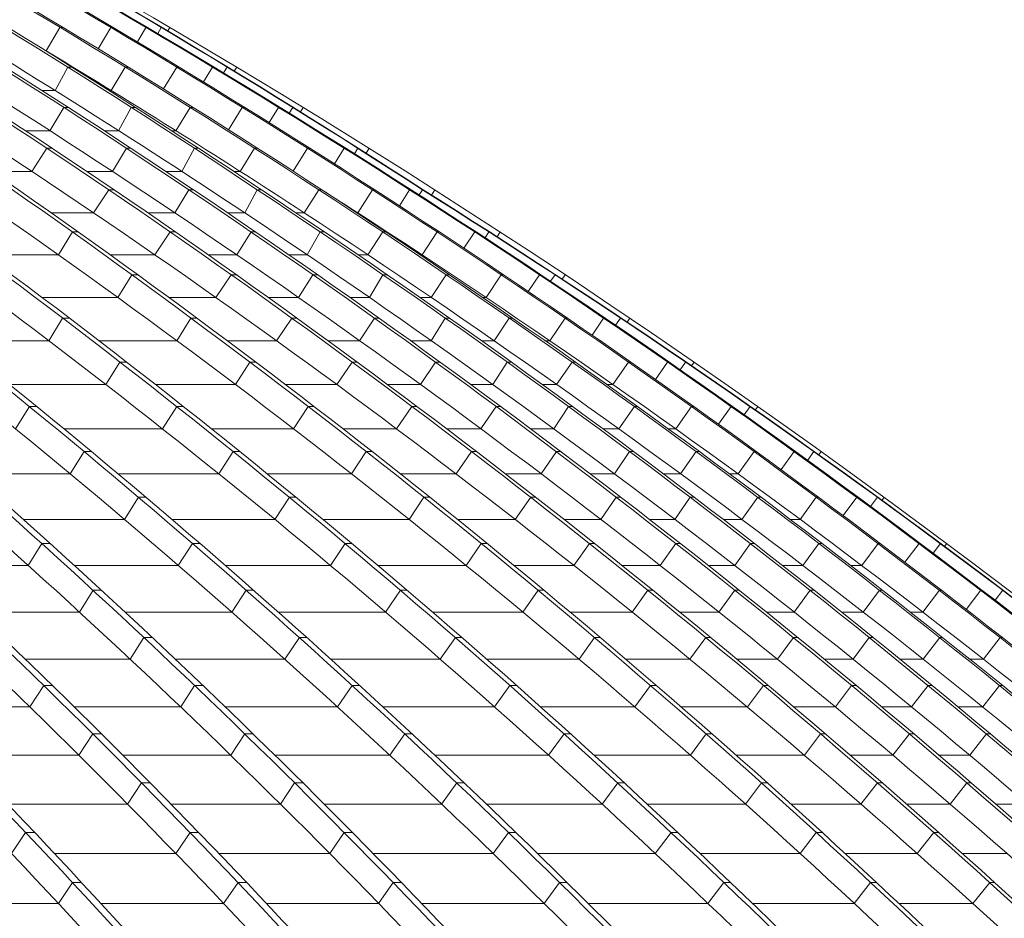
# Model space of a CAD drawing. Header units: millimetres. Extents: x 614675 to 1010864, y -150593 to -87691.
# Tile 99 of 194: x 836395 to 839316, y -105228 to -102563. Entities that reach past the tile are written whole.
import ezdxf

# ---------------------------------------------------------------- set-up
doc = ezdxf.new("R2010")
doc.units = ezdxf.units.MM
doc.header["$LTSCALE"] = 0.05
doc.layers.get('0').update_dxf_attribs({"lineweight": 0})
doc.layers.add('GLASS 2', color=8, linetype='Continuous', lineweight=0)

# ---------------------------------------------------------------- blocks, each defined once
blk = doc.blocks.new('A$C48F46CC2')
at = {"layer": 'GLASS 2', "elevation": -4196.2}
for points in [[(7663.6, -1055.3, -0.048308), (10761.1, -1837.6, -0.043228), (13502, -3098.4, -0.039953), (16068.7, -4847.9, -0.037282), (18401.6, -7053.3, -0.035508), (20457, -9662)], [(7886.4, -1055.3, -0.047374), (11053.3, -1837.6, -0.042567), (13856.6, -3098.4, -0.040333), (16478.1, -4847.9, -0.038015), (18868.7, -7053.3, -0.035685), (20971.5, -9662)], [(7912.3, -1055.3, -0.047374), (11079.2, -1837.6, -0.042567), (13882.4, -3098.4, -0.040333), (16504, -4847.9, -0.038015), (18894.6, -7053.3, -0.035685), (20997.4, -9662)], [(8107.3, -1055.3, -0.046454), (11345.4, -1837.6, -0.041974), (14210.6, -3098.4, -0.039159), (16894.4, -4847.9, -0.037023), (19332.5, -7053.3, -0.035844), (21481.2, -9662)], [(8135.6, -1055.3, -0.044718), (11514.9, -1837.6, -0.040724), (14506.2, -3098.4, -0.039269), (17303.7, -4847.9, -0.037737), (19854.6, -7053.3, -0.036105), (22098.5, -9662)], [(8229.5, -1055.3, -0.043466), (11717.3, -1837.6, -0.039825), (14804.7, -3098.4, -0.038714), (17691.9, -4847.9, -0.037547), (20324.8, -7053.3, -0.036258), (22640.7, -9662)], [(8249.4, -1055.3, -0.043466), (11737.3, -1837.6, -0.039825), (14824.6, -3098.4, -0.038714), (17711.9, -4847.9, -0.037547), (20344.8, -7053.3, -0.036258), (22660.7, -9662)], [(8333.2, -1055.3, -0.042403), (11918, -1837.6, -0.039047), (15091, -3098.4, -0.038215), (18058.5, -4847.9, -0.037353), (20764.5, -7053.3, -0.036362), (23144.6, -9662)], [(8355.6, -1055.3, -0.041334), (12042.6, -1837.6, -0.038282), (15305.2, -3098.4, -0.037017), (18360.3, -4847.9, -0.036368), (21137.2, -7053.3, -0.036444), (23583.8, -9662)], [(8481.8, -1055.3, -0.040969), (12204.7, -1837.6, -0.037974), (15500.1, -3098.4, -0.037501), (18581.9, -4847.9, -0.037043), (21392.3, -7053.3, -0.036462), (23864.2, -9662)], [(8495.4, -1055.3, -0.040969), (12218.3, -1837.6, -0.037974), (15513.7, -3098.4, -0.037501), (18595.5, -4847.9, -0.037043), (21405.9, -7053.3, -0.036462), (23877.8, -9662)], [(8588.9, -1055.3, -0.040592), (12349.8, -1837.6, -0.037721), (15677.7, -3098.4, -0.038047), (18784.4, -4847.9, -0.037763), (21626.6, -7053.3, -0.036483), (24122.2, -9662)], [(8600.9, -1055.3, -0.039972), (12425.3, -1837.6, -0.018833), (14141.7, -2405.1, -0.018369), (15810.7, -3098.4, -0.018694), (17423.7, -3913.4, -0.018271), (18976.6, -4847.9, -0.018633), (20460.5, -5897.4, -0.01815), (21863.6, -7053.3, -0.018462), (23179, -8309.4, -0.018027), (24403, -9662)], [(8637.1, -1055.3, -0.039575), (12503.4, -1837.6, -0.036909), (15925.7, -3098.4, -0.036762), (19126.3, -4847.9, -0.036687), (22044.9, -7053.3, -0.03651), (24612, -9662)], [(8644, -1055.3, -0.039575), (12510.3, -1837.6, -0.036909), (15932.6, -3098.4, -0.036762), (19133.2, -4847.9, -0.036687), (22051.7, -7053.3, -0.01823), (23381.6, -8309.4, -0.018268), (24618.9, -9662)], [(8669, -1055.3, -0.039305), (12564.2, -1837.6, -0.0367), (16012.2, -3098.4, -0.036614), (19236.7, -4847.9, -0.036612), (22177.1, -7053.3, -0.036513), (24763.4, -9662)], [(8674.4, -1055.3, -0.039118), (12590, -1837.6, -0.036586), (16054.8, -3098.4, -0.039025), (19276.8, -4847.9, -0.039239), (22248.5, -7053.3, -0.036518), (24846.7, -9662)], [(24865.7, -9662, 0.18771), (8691.6, -1055.3)], [(8124.6, -1137.9, -0.0412), (10734.2, -1837.6, -0.043228), (13475.1, -3098.4, -0.040078), (16041.1, -4847.9, -0.037418), (18374.7, -7053.3, -0.035508), (20430.1, -9662)], [(8648.8, -1137.9, -0.037923), (11492.7, -1837.6, -0.040724), (14484, -3098.4, -0.039269), (17281.5, -4847.9, -0.037737), (19832.4, -7053.3, -0.036105), (22076.3, -9662)], [(8649.5, -1137.9, -0.039031), (11370.1, -1837.6, -0.041973), (14235.4, -3098.4, -0.039281), (16918.5, -4847.9, -0.037158), (19357.3, -7053.3, -0.035844), (21505.9, -9662)], [(8924.9, -1137.9, -0.035573), (11935.6, -1837.6, -0.039047), (15108.7, -3098.4, -0.038215), (18076.1, -4847.9, -0.037353), (20782.1, -7053.3, -0.036362), (23162.3, -9662)], [(8925.2, -1137.9, -0.035058), (12027.8, -1837.6, -0.038282), (15290.3, -3098.4, -0.037134), (18344.6, -4847.9, -0.036499), (21122.4, -7053.3, -0.036444), (23568.9, -9662)], [(9200.5, -1137.9, -0.033744), (12416, -1837.6, -0.037215), (15801.3, -3098.4, -0.036977), (18967.2, -4847.9, -0.018395), (20451.1, -5897.4, -0.036624), (23169.6, -8309.4, -0.018179), (24393.6, -9662)], [(9201.1, -1137.9, -0.034203), (12362.1, -1837.6, -0.037721), (15690, -3098.4, -0.038047), (18796.7, -4847.9, -0.037763), (21638.9, -7053.3, -0.036483), (24134.5, -9662)], [(9239.8, -1129.8, -0.033617), (12588.7, -1837.6, -0.036586), (16053.5, -3098.4, -0.039142), (19274.6, -4847.9, -0.039364), (22247.1, -7053.3, -0.036518), (24845.4, -9662)], [(9239.8, -1129.8, -0.033628), (12568.6, -1837.6, -0.0367), (16016.5, -3098.4, -0.036614), (19241, -4847.9, -0.036612), (22181.4, -7053.3, -0.036513), (24767.8, -9662)], [(10152.3, -1632.8, -0.013612), (11034.9, -1915.5, -0.042568), (13829.2, -3172.3, -0.040333), (16442.4, -4916.2, -0.038016), (18825.4, -7114.5, -0.035579), (20921.8, -9714.9)], [(10861.8, -1763.1, -0.006913), (11327.2, -1915.5, -0.041972), (14183.1, -3172.3, -0.040001), (16853.6, -4916.2, -0.037946), (19288.5, -7114.5, -0.035806), (21430.4, -9714.9)], [(11429.1, -2189.5, -0.03225), (13448, -3172.3, -0.04069), (16002.7, -4916.2, -0.038083), (18332, -7114.5, -0.035317), (20381.5, -9714.9)], [(12456.4, -2173.3, -0.030221), (14774.5, -3172.3, -0.038714), (17652.5, -4916.2, -0.037547), (20277, -7114.5, -0.036142), (22586, -9714.9)], [(13235.5, -2377.8, -0.022808), (15060.1, -3172.3, -0.038215), (18018, -4916.2, -0.037353), (20715.3, -7114.5, -0.036235), (23088.4, -9714.9)], [(13116.8, -2537.3, -0.018608), (14454.9, -3172.3, -0.039269), (17243.4, -4916.2, -0.037737), (19786.1, -7114.5, -0.035982), (22023.3, -9714.9)], [(15146.7, -3023.5, -0.003817), (15468, -3172.3, -0.037501), (18540, -4916.2, -0.037044), (21341.3, -7114.5, -0.036366), (23805.8, -9714.9)], [(15252.5, -3169.6, -0.000068), (15258.1, -3172.3, -0.037709), (18298.9, -4916.2, -0.037139), (21071.5, -7114.5, -0.036265), (23511.1, -9714.9)], [(16507, -3596.6, -0.027257), (18747.4, -4916.2, -0.036964), (21575.5, -7114.5, -0.036447), (24063.2, -9714.9)], [(18138, -4423.7, -0.009501), (18924.1, -4916.2, -0.036794), (21801.8, -7114.5, -0.036383), (24333.6, -9714.9)], [(18986.1, -4854.2, -0.001159), (19082.6, -4916.2, -0.036687), (21991.8, -7114.5, -0.036391), (24551.4, -9714.9)]]:
    blk.add_lwpolyline(points, format="xyb", dxfattribs=at)
at = {"layer": 'GLASS 2'}
for points, elevation in [([(18199.2, -4366.2), (18158.5, -4436)], -4196.2), ([(18199.2, -4366.2), (18208.1, -4366.2)], -4196.2), ([(18349.8, -4366.2), (18312.6, -4429.3)], -4196.2), ([(18349.8, -4366.2), (18356.7, -4366.2)], -4196.2), ([(18454.4, -4366.2), (18428.8, -4409.2)], -4196.2), ([(18454.4, -4366.2), (18458.7, -4366.2)], -4196.2), ([(18489.2, -4384.2), (18499.9, -4366.2)], -4196.2), ([(18499.9, -4366.2), (18501.6, -4366.2)], -4196.2), ([(18519.1, -4376.6), (18525.4, -4366.2)], -4196.2), ([(18157.9, -4436), (18158.5, -4436)], -4196.2), ([(18184.7, -4553.3), (18222.2, -4483.9)], -4196.2), ([(18222.2, -4483.9), (18234.6, -4483.9)], -4196.2), ([(18392.8, -4483.9), (18351.5, -4553.3)], -4196.2), ([(18392.8, -4483.9), (18401.8, -4483.9)], -4196.2), ([(18545.6, -4483.9), (18506.6, -4548.6)], -4196.2), ([(18545.6, -4483.9), (18552.4, -4483.9)], -4196.2), ([(18651.6, -4483.9), (18624.8, -4528)], -4196.2), ([(18651.6, -4483.9), (18655.9, -4483.9)], -4196.2), ([(18684.9, -4501.4), (18695.5, -4483.9)], -4196.2), ([(18695.5, -4483.9), (18697.3, -4483.9)], -4196.2), ([(18716.5, -4495.6), (18723.6, -4483.9)], -4196.2), ([(18145.8, -4553.3), (18184.7, -4553.3)], -4196.2), ([(18344.6, -4553.3), (18351.5, -4553.3)], -4196.2), ([(18169.5, -4672.5), (18210.3, -4603.5)], -4196.2), ([(18210.3, -4603.5), (18223.9, -4603.5)], -4196.2), ([(18373.3, -4672.5), (18410.8, -4603.5)], -4196.2), ([(18410.8, -4603.5), (18423.1, -4603.5)], -4196.2), ([(18585.3, -4603.5), (18543.5, -4672.5)], -4196.2), ([(18585.3, -4603.5), (18594.4, -4603.5)], -4196.2), ([(18740.2, -4603.5), (18699.7, -4669.8)], -4196.2), ([(18740.2, -4603.5), (18747.1, -4603.5)], -4196.2), ([(18847.7, -4603.5), (18819.7, -4648.7)], -4196.2), ([(18847.7, -4603.5), (18852.1, -4603.5)], -4196.2), ([(18879.5, -4620.4), (18889.9, -4603.5)], -4196.2), ([(18889.9, -4603.5), (18891.8, -4603.5)], -4196.2), ([(18912.7, -4616.4), (18920.7, -4603.5)], -4196.2), ([(18096.8, -4672.5), (18169.5, -4672.5)], -4196.2), ([(18330.4, -4672.5), (18373.3, -4672.5)], -4196.2), ([(18530.2, -4672.5), (18543.5, -4672.5)], -4196.2), ([(18116.1, -4793.5), (18160.6, -4724.8)], -4196.2), ([(18160.6, -4724.8), (18176.1, -4724.8)], -4196.2), ([(18355.3, -4793.5), (18396.7, -4724.8)], -4196.2), ([(18396.7, -4724.8), (18410.3, -4724.8)], -4196.2), ([(18560.9, -4793.5), (18598.2, -4724.8)], -4196.2), ([(18598.2, -4724.8), (18610.5, -4724.8)], -4196.2), ([(18776.8, -4724.8), (18734.3, -4793.5)], -4196.2), ([(18776.8, -4724.8), (18786, -4724.8)], -4196.2), ([(18933.8, -4724.8), (18891.4, -4792.6)], -4196.2), ([(18933.8, -4724.8), (18940.7, -4724.8)], -4196.2), ([(19042.7, -4724.8), (19013.5, -4771.1)], -4196.2), ([(19042.7, -4724.8), (19047.1, -4724.8)], -4196.2), ([(19072.8, -4741), (19082.9, -4724.8)], -4196.2), ([(19082.9, -4724.8), (19084.9, -4724.8)], -4196.2), ([(19107.6, -4739.2), (19116.7, -4724.8)], -4196.2), ([(17997.7, -4793.5), (18116.1, -4793.5)], -4196.2), ([(18279.3, -4793.5), (18355.3, -4793.5)], -4196.2), ([(18514.1, -4793.5), (18560.9, -4793.5)], -4196.2), ([(18714.8, -4793.5), (18734.3, -4793.5)], -4196.2), ([(18344.6, -4847.9), (18298.9, -4916.2)], -4196.2), ([(18344.6, -4847.9), (18360.3, -4847.9)], -4196.2), ([(18581.9, -4847.9), (18540, -4916.2)], -4196.2), ([(18581.9, -4847.9), (18595.5, -4847.9)], -4196.2), ([(18784.4, -4847.9), (18747.4, -4916.2)], -4196.2), ([(18784.4, -4847.9), (18796.7, -4847.9)], -4196.2), ([(18967.2, -4847.9), (18924.1, -4916.2)], -4196.2), ([(18967.2, -4847.9), (18976.6, -4847.9)], -4196.2), ([(19126.3, -4847.9), (19082.6, -4916.2)], -4196.2), ([(19126.3, -4847.9), (19133.2, -4847.9)], -4196.2), ([(19236.7, -4847.9), (19206.2, -4895.3)], -4196.2), ([(19236.7, -4847.9), (19241, -4847.9)], -4196.2), ([(19274.6, -4847.9), (19264.9, -4863.3)], -4196.2), ([(19274.6, -4847.9), (19276.8, -4847.9)], -4196.2), ([(19311.6, -4847.9), (19301.7, -4863.6)], -4196.2), ([(18173.5, -4916.2), (18298.9, -4916.2)], -4196.2), ([(18459.9, -4916.2), (18540, -4916.2)], -4196.2), ([(18696.7, -4916.2), (18747.4, -4916.2)], -4196.2), ([(18899.4, -4916.2), (18924.1, -4916.2)], -4196.2), ([(19080.6, -4916.2), (19082.6, -4916.2)], -4196.2), ([(18194.9, -5040.9), (18236, -4973)], -4196.2), ([(18236, -4973), (18253.6, -4973)], 9926.1), ([(18480.8, -5040.9), (18526.4, -4973)], -4196.2), ([(18526.4, -4973), (18541.9, -4973)], 9926.1), ([(18766.4, -4973), (18723.8, -5040.9)], 9926.1), ([(18766.4, -4973), (18780, -4973)], 9926.1), ([(18933, -5040.9), (18971.6, -4973)], -4196.2), ([(18971.6, -4973), (18983.9, -4973)], 9926.1), ([(19113, -5040.9), (19156.7, -4973)], -4196.2), ([(19156.7, -4973), (19166.3, -4973)], 9926.1), ([(19317.9, -4973), (19273.6, -5040.9)], 9926.1), ([(19317.9, -4973), (19324.8, -4973)], 9926.1), ([(19429.7, -4973), (19397.9, -5021.4)], 9926.1), ([(19429.7, -4973), (19434.1, -4973)], 9926.1), ([(19460.7, -4990.5), (19472.1, -4973)], -4196.2), ([(19472.1, -4973), (19474.1, -4973)], 9926.1), ([(19496.3, -4987.3), (19505.6, -4973)], -4196.2), ([(17976.9, -5040.9), (18194.9, -5040.9)], -4196.2), ([(18348.5, -5040.9), (18480.8, -5040.9)], -4196.2), ([(18639.1, -5040.9), (18723.8, -5040.9)], -4196.2), ([(18878.5, -5040.9), (18933, -5040.9)], -4196.2), ([(19083.9, -5040.9), (19113, -5040.9)], -4196.2), ([(19267.6, -5040.9), (19273.6, -5040.9)], -4196.2), ([(18370.9, -5167.3), (18412.5, -5099.8)], -4196.2), ([(18412.5, -5099.8), (18430.2, -5099.8)], -4196.2), ([(18661.7, -5167.3), (18707.3, -5099.8)], -4196.2), ([(18707.3, -5099.8), (18722.6, -5099.8)], -4196.2), ([(18949.7, -5099.8), (18906.6, -5167.3)], -4196.2), ([(18949.7, -5099.8), (18963.3, -5099.8)], -4196.2), ([(19117.5, -5167.3), (19157.5, -5099.8)], -4196.2), ([(19157.5, -5099.8), (19169.9, -5099.8)], -4196.2), ([(19300.8, -5167.3), (19345.1, -5099.8)], -4196.2), ([(19345.1, -5099.8), (19354.8, -5099.8)], -4196.2), ([(19508.3, -5099.8), (19463.4, -5167.3)], -4196.2), ([(19508.3, -5099.8), (19515.2, -5099.8)], -4196.2), ([(19621.6, -5099.8), (19588.5, -5149.3)], -4196.2), ([(19621.6, -5099.8), (19626, -5099.8)], -4196.2), ([(19655.1, -5119.3), (19668, -5099.8)], -4196.2), ([(19668, -5099.8), (19669.9, -5099.8)], -4196.2), ([(19689.7, -5112.9), (19698.4, -5099.8)], -4196.2), ([(18146.3, -5167.3), (18370.9, -5167.3)], -4196.2), ([(18522.7, -5167.3), (18661.7, -5167.3)], -4196.2), ([(18817.3, -5167.3), (18906.6, -5167.3)], -4196.2), ([(19059.4, -5167.3), (19117.5, -5167.3)], -4196.2), ([(19267.3, -5167.3), (19300.8, -5167.3)], -4196.2), ([(19453.5, -5167.3), (19463.4, -5167.3)], -4196.2), ([(18166, -5295.5), (18207.1, -5228.4)], -4196.2), ([(18207.1, -5228.4), (18227, -5228.4)], -4196.2), ([(18545.8, -5295.5), (18588, -5228.4)], -4196.2), ([(18588, -5228.4), (18605.7, -5228.4)], -4196.2), ([(18841.6, -5295.5), (18887.1, -5228.4)], -4196.2), ([(18887.1, -5228.4), (18902.3, -5228.4)], -4196.2), ([(19132, -5228.4), (19088.3, -5295.5)], -4196.2), ([(19132, -5228.4), (19145.6, -5228.4)], -4196.2), ([(19301, -5295.5), (19342.3, -5228.4)], -4196.2), ([(19342.3, -5228.4), (19354.6, -5228.4)], -4196.2), ([(19487.4, -5295.5), (19532.4, -5228.4)], -4196.2), ([(19532.4, -5228.4), (19542.1, -5228.4)], -4196.2), ([(19697.7, -5228.4), (19652.2, -5295.5)], -4196.2), ([(19697.7, -5228.4), (19704.5, -5228.4)], -4196.2), ([(19812.3, -5228.4), (19777.8, -5278.9)], -4196.2), ([(19812.3, -5228.4), (19816.7, -5228.4)], -4196.2), ([(19847.9, -5249.7), (19862.4, -5228.4)], -4196.2), ([(19862.4, -5228.4), (19864.2, -5228.4)], -4196.2), ([(19882, -5240.4), (19890.1, -5228.4)], -4196.2), ([(17887.7, -5295.5), (18166, -5295.5)], -4196.2), ([(18314.8, -5295.5), (18545.8, -5295.5)], -4196.2), ([(18695.8, -5295.5), (18841.6, -5295.5)], -4196.2), ([(18994.7, -5295.5), (19088.3, -5295.5)], -4196.2), ([(19239.3, -5295.5), (19301, -5295.5)], -4196.2), ([(19449.5, -5295.5), (19487.4, -5295.5)], -4196.2), ([(19638.3, -5295.5), (19652.2, -5295.5)], -4196.2), ([(18335.2, -5425.4), (18376.8, -5358.8)], -4196.2), ([(18376.8, -5358.8), (18396.8, -5358.8)], -4196.2), ([(18719.7, -5425.4), (18762.4, -5358.8)], -4196.2), ([(18762.4, -5358.8), (18780.1, -5358.8)], -4196.2), ([(19020.3, -5425.4), (19065.9, -5358.8)], -4196.2), ([(19065.9, -5358.8), (19081.1, -5358.8)], -4196.2), ([(19313.2, -5358.8), (19268.9, -5425.4)], -4196.2), ([(19313.2, -5358.8), (19326.8, -5358.8)], -4196.2), ([(19483.3, -5425.4), (19525.9, -5358.8)], -4196.2), ([(19525.9, -5358.8), (19538.2, -5358.8)], -4196.2), ([(19672.9, -5425.4), (19718.5, -5358.8)], -4196.2), ([(19718.5, -5358.8), (19728.2, -5358.8)], -4196.2), ([(19885.8, -5358.8), (19839.7, -5425.4)], -4196.2), ([(19885.8, -5358.8), (19892.7, -5358.8)], -4196.2), ([(20001.9, -5358.8), (19966, -5410.3)], -4196.2), ([(20001.9, -5358.8), (20006.3, -5358.8)], -4196.2), ([(20039.3, -5381.8), (20055.3, -5358.8)], -4196.2), ([(20055.3, -5358.8), (20056.9, -5358.8)], -4196.2), ([(20073, -5369.7), (20080.6, -5358.8)], -4196.2), ([(18050, -5425.4), (18335.2, -5425.4)], -4196.2), ([(18482.3, -5425.4), (18719.7, -5425.4)], -4196.2), ([(18868, -5425.4), (19020.3, -5425.4)], -4196.2), ([(19171.1, -5425.4), (19268.9, -5425.4)], -4196.2), ([(19418.1, -5425.4), (19483.3, -5425.4)], -4196.2), ([(19630.7, -5425.4), (19672.9, -5425.4)], -4196.2), ([(19822, -5425.4), (19839.7, -5425.4)], -4196.2), ([(18067.7, -5557.1), (18108.4, -5490.9)], -4196.2), ([(18108.4, -5490.9), (18130.6, -5490.9)], -4196.2), ([(18503.4, -5557.1), (18545.5, -5490.9)], -4196.2), ([(18545.5, -5490.9), (18565.5, -5490.9)], -4196.2), ([(18892.5, -5557.1), (18935.8, -5490.9)], -4196.2), ([(18935.8, -5490.9), (18953.5, -5490.9)], -4196.2), ([(19198, -5557.1), (19243.7, -5490.9)], -4196.2), ([(19243.7, -5490.9), (19258.8, -5490.9)], -4196.2), ([(19493.2, -5490.9), (19448.4, -5557.1)], -4196.2), ([(19493.2, -5490.9), (19506.8, -5490.9)], -4196.2), ([(19664.5, -5557.1), (19708.2, -5490.9)], -4196.2), ([(19708.2, -5490.9), (19720.5, -5490.9)], -4196.2), ([(19857.3, -5557.1), (19903.4, -5490.9)], -4196.2), ([(19903.4, -5490.9), (19913.2, -5490.9)], -4196.2), ([(20072.8, -5490.9), (20026.1, -5557.1)], -4196.2), ([(20072.8, -5490.9), (20079.7, -5490.9)], -4196.2), ([(20190.3, -5490.9), (20153, -5543.3)], -4196.2), ([(20190.3, -5490.9), (20194.6, -5490.9)], -4196.2), ([(20229.2, -5515.4), (20246.6, -5490.9)], -4196.2), ([(20246.6, -5490.9), (20248.2, -5490.9)], -4196.2), ([(20262.7, -5501), (20269.9, -5490.9)], -4196.2), ([(18211.4, -5557.1), (18503.4, -5557.1)], -4196.2), ([(18648.9, -5557.1), (18892.5, -5557.1)], -4196.2), ([(19039.2, -5557.1), (19198, -5557.1)], -4196.2), ([(19346.6, -5557.1), (19448.4, -5557.1)], -4196.2), ([(19595.8, -5557.1), (19664.5, -5557.1)], -4196.2), ([(19810.6, -5557.1), (19857.3, -5557.1)], -4196.2), ([(20004.5, -5557.1), (20026.1, -5557.1)], -4196.2), ([(18229.6, -5690.5), (18270.9, -5624.7)], -4196.2), ([(18270.9, -5624.7), (18293.1, -5624.7)], -4196.2), ([(18670.5, -5690.5), (18713.2, -5624.7)], -4196.2), ([(18713.2, -5624.7), (18733.2, -5624.7)], -4196.2), ([(19064.3, -5690.5), (19108.1, -5624.7)], -4196.2), ([(19108.1, -5624.7), (19125.8, -5624.7)], -4196.2), ([(19374.5, -5690.5), (19420.4, -5624.7)], -4196.2), ([(19420.4, -5624.7), (19435.4, -5624.7)], -4196.2), ([(19672.2, -5624.7), (19626.7, -5690.5)], -4196.2), ([(19672.2, -5624.7), (19685.8, -5624.7)], -4196.2), ([(19844.5, -5690.5), (19889.3, -5624.7)], -4196.2), ([(19889.3, -5624.7), (19901.7, -5624.7)], -4196.2), ([(20040.5, -5690.5), (20087.2, -5624.7)], -4196.2), ([(20087.2, -5624.7), (20096.9, -5624.7)], -4196.2), ([(20258.6, -5624.7), (20211.3, -5690.5)], -4196.2), ([(20258.6, -5624.7), (20265.5, -5624.7)], -4196.2), ([(20377.4, -5624.7), (20338.7, -5678.1)], -4196.2), ([(20377.4, -5624.7), (20381.8, -5624.7)], -4196.2), ([(20417.6, -5650.6), (20436.4, -5624.7)], -4196.2), ([(20436.4, -5624.7), (20437.9, -5624.7)], -4196.2), ([(20451.1, -5634.1), (20458, -5624.7)], -4196.2), ([(17937.8, -5690.5), (18229.6, -5690.5)], -4196.2), ([(18371.9, -5690.5), (18670.5, -5690.5)], -4196.2), ([(18814.4, -5690.5), (19064.3, -5690.5)], -4196.2), ([(19209.3, -5690.5), (19374.5, -5690.5)], -4196.2), ([(19521, -5690.5), (19626.7, -5690.5)], -4196.2), ([(19772.5, -5690.5), (19844.5, -5690.5)], -4196.2), ([(19989.4, -5690.5), (20040.5, -5690.5)], -4196.2), ([(20185.9, -5690.5), (20211.3, -5690.5)], -4196.2), ([(18390.5, -5825.5), (18432.3, -5760.2)], -4196.2), ([(18432.3, -5760.2), (18454.5, -5760.2)], -4196.2), ([(18836.6, -5825.5), (18879.8, -5760.2)], -4196.2), ([(18879.8, -5760.2), (18899.7, -5760.2)], -4196.2), ([(19234.9, -5825.5), (19279.3, -5760.2)], -4196.2), ([(19279.3, -5760.2), (19297, -5760.2)], -4196.2), ([(19549.9, -5825.5), (19596, -5760.2)], -4196.2), ([(19596, -5760.2), (19611, -5760.2)], -4196.2), ([(19849.9, -5760.2), (19803.9, -5825.5)], -4196.2), ([(19849.9, -5760.2), (19863.5, -5760.2)], -4196.2), ([(20023.4, -5825.5), (20069.2, -5760.2)], -4196.2), ([(20069.2, -5760.2), (20081.5, -5760.2)], -4196.2), ([(20222.5, -5825.5), (20269.8, -5760.2)], -4196.2), ([(20269.8, -5760.2), (20279.3, -5760.2)], -4196.2), ([(20443.1, -5760.2), (20395.2, -5825.5)], -4196.2), ([(20443.1, -5760.2), (20450, -5760.2)], -4196.2), ([(20563.4, -5760.2), (20523.2, -5814.6)], -4196.2), ([(20563.4, -5760.2), (20567.7, -5760.2)], -4196.2), ([(20604.5, -5787.3), (20624.7, -5760.2)], -4196.2), ([(20624.7, -5760.2), (20626.1, -5760.2)], -4196.2), ([(20638.2, -5769), (20644.8, -5760.2)], -4196.2), ([(18090.2, -5825.5), (18390.5, -5825.5)], -4196.2), ([(18531.3, -5825.5), (18836.6, -5825.5)], -4196.2), ([(18978.9, -5825.5), (19234.9, -5825.5)], -4196.2), ([(19378.4, -5825.5), (19549.9, -5825.5)], -4196.2), ([(19694.5, -5825.5), (19803.9, -5825.5)], -4196.2), ([(19948, -5825.5), (20023.4, -5825.5)], -4196.2), ([(20167, -5825.5), (20222.5, -5825.5)], -4196.2), ([(20366.1, -5825.5), (20395.2, -5825.5)], -4196.2), ([(18145.4, -5897.4), (18105.2, -5962.3)], -4196.2), ([(18145.4, -5897.4), (18170.1, -5897.4)], -4196.2), ([(18592.7, -5897.4), (18550.4, -5962.3)], -4196.2), ([(18592.7, -5897.4), (18614.9, -5897.4)], -4196.2), ([(19045.2, -5897.4), (19001.5, -5962.3)], -4196.2), ([(19045.2, -5897.4), (19065.2, -5897.4)], -4196.2), ([(19449.4, -5897.4), (19404.4, -5962.3)], -4196.2), ([(19449.4, -5897.4), (19467, -5897.4)], -4196.2), ([(19770.6, -5897.4), (19724.1, -5962.3)], -4196.2), ([(19770.6, -5897.4), (19785.4, -5897.4)], -4196.2), ([(20026.5, -5897.4), (19979.9, -5962.3)], -4196.2), ([(20026.5, -5897.4), (20040.1, -5897.4)], -4196.2), ([(20247.7, -5897.4), (20201.1, -5962.3)], -4196.2), ([(20247.7, -5897.4), (20260.1, -5897.4)], -4196.2), ([(20451.1, -5897.4), (20403.2, -5962.3)], -4196.2), ([(20451.1, -5897.4), (20460.5, -5897.4)], -4196.2), ([(20626.5, -5897.4), (20578, -5962.3)], -4196.2), ([(20626.5, -5897.4), (20633.3, -5897.4)], -4196.2), ([(20748.1, -5897.4), (20706.4, -5952.8)], -4196.2), ([(20748.1, -5897.4), (20752.4, -5897.4)], -4196.2), ([(20811.4, -5897.4), (20790, -5925.7)], -4196.2), ([(20811.4, -5897.4), (20812.8, -5897.4)], -4196.2), ([(20830.4, -5897.4), (20824.1, -5905.8)], -4196.2), ([(17802.9, -5962.3), (18105.2, -5962.3)], -4196.2), ([(18241.7, -5962.3), (18550.4, -5962.3)], -4196.2), ([(18689.7, -5962.3), (19001.5, -5962.3)], -4196.2), ([(19142.4, -5962.3), (19404.4, -5962.3)], -4196.2), ([(19546.4, -5962.3), (19724.1, -5962.3)], -4196.2), ([(19866.8, -5962.3), (19979.9, -5962.3)], -4196.2), ([(20122.4, -5962.3), (20201.1, -5962.3)], -4196.2), ([(20343.3, -5962.3), (20403.2, -5962.3)], -4196.2), ([(20545, -5962.3), (20578, -5962.3)], -4196.2), ([(18257, -6100.6), (18297.5, -6036.1)], -4196.2), ([(18297.5, -6036.1), (18322.2, -6036.1)], -4196.2), ([(18708.9, -6100.6), (18751.7, -6036.1)], -4196.2), ([(18751.7, -6036.1), (18773.9, -6036.1)], -4196.2), ([(19165.1, -6100.6), (19209.4, -6036.1)], -4196.2), ([(19209.4, -6036.1), (19229.3, -6036.1)], -4196.2), ([(19572.5, -6100.6), (19618, -6036.1)], -4196.2), ([(19618, -6036.1), (19635.7, -6036.1)], -4196.2), ([(19896.8, -6100.6), (19943.7, -6036.1)], -4196.2), ([(19943.7, -6036.1), (19958.5, -6036.1)], -4196.2), ([(20154.5, -6100.6), (20201.6, -6036.1)], -4196.2), ([(20201.6, -6036.1), (20215.2, -6036.1)], -4196.2), ([(20377.3, -6100.6), (20424.8, -6036.1)], -4196.2), ([(20424.8, -6036.1), (20437.1, -6036.1)], -4196.2), ([(20582.5, -6100.6), (20630.9, -6036.1)], -4196.2), ([(20630.9, -6036.1), (20640.2, -6036.1)], -4196.2), ([(20808.3, -6036.1), (20759.2, -6100.6)], -4196.2), ([(20808.3, -6036.1), (20815.2, -6036.1)], -4196.2), ([(20931.2, -6036.1), (20888, -6092.5)], -4196.2), ([(20931.2, -6036.1), (20935.6, -6036.1)], -4196.2), ([(20973.7, -6065.3), (20996.3, -6036.1)], -4196.2), ([(20996.3, -6036.1), (20997.6, -6036.1)], -4196.2), ([(17950.2, -6100.6), (18257, -6100.6)], -4196.2), ([(18392, -6100.6), (18708.9, -6100.6)], -4196.2), ([(18846.8, -6100.6), (19165.1, -6100.6)], -4196.2), ([(19304.6, -6100.6), (19572.5, -6100.6)], -4196.2), ([(19713, -6100.6), (19896.8, -6100.6)], -4196.2), ([(20037.9, -6100.6), (20154.5, -6100.6)], -4196.2), ([(20295.4, -6100.6), (20377.3, -6100.6)], -4196.2), ([(20518.2, -6100.6), (20582.5, -6100.6)], -4196.2), ([(20722.6, -6100.6), (20759.2, -6100.6)], -4196.2), ([(18407.8, -6240.5), (18448.5, -6176.5)], -4196.2), ([(18448.5, -6176.5), (18473.4, -6176.5)], -4196.2), ([(18866.3, -6240.5), (18909.6, -6176.5)], -4196.2), ([(18909.6, -6176.5), (18931.9, -6176.5)], -4196.2), ([(19327.5, -6240.5), (19372.3, -6176.5)], -4196.2), ([(19372.3, -6176.5), (19392.3, -6176.5)], -4196.2), ([(19739.4, -6240.5), (19785.5, -6176.5)], -4196.2), ([(19785.5, -6176.5), (19803.2, -6176.5)], -4196.2), ([(20068.4, -6240.5), (20115.7, -6176.5)], -4196.2), ([(20115.7, -6176.5), (20130.5, -6176.5)], -4196.2), ([(20327.8, -6240.5), (20375.5, -6176.5)], -4196.2), ([(20375.5, -6176.5), (20389.1, -6176.5)], -4196.2), ([(20552.3, -6240.5), (20600.5, -6176.5)], -4196.2), ([(20600.5, -6176.5), (20612.8, -6176.5)], -4196.2), ([(20760.6, -6240.5), (20809.5, -6176.5)], -4196.2), ([(20809.5, -6176.5), (20818.7, -6176.5)], -4196.2), ([(20988.8, -6176.5), (20939.2, -6240.5)], -4196.2), ([(20988.8, -6176.5), (20995.7, -6176.5)], -4196.2), ([(18096.5, -6240.5), (18407.8, -6240.5)], -4196.2), ([(18541.4, -6240.5), (18866.3, -6240.5)], -4196.2), ([(19002.9, -6240.5), (19327.5, -6240.5)], -4196.2), ([(19465.6, -6240.5), (19739.4, -6240.5)], -4196.2), ([(19878.5, -6240.5), (20068.4, -6240.5)], -4196.2), ([(20207.9, -6240.5), (20327.8, -6240.5)], -4196.2), ([(20467.3, -6240.5), (20552.3, -6240.5)], -4196.2), ([(20691.8, -6240.5), (20760.6, -6240.5)], -4196.2), ([(20899, -6240.5), (20939.2, -6240.5)], -4196.2), ([(18110, -6382.1), (18151, -6318.5)], -4196.2), ([(18151, -6318.5), (18176.9, -6318.5)], -4196.2), ([(18557.5, -6382.1), (18598.6, -6318.5)], -4196.2), ([(18598.6, -6318.5), (18623.4, -6318.5)], -4196.2), ([(19022.6, -6382.1), (19066.4, -6318.5)], -4196.2), ([(19066.4, -6318.5), (19088.6, -6318.5)], -4196.2), ([(19488.8, -6382.1), (19534.1, -6318.5)], -4196.2), ([(19534.1, -6318.5), (19554.1, -6318.5)], -4196.2), ([(19905.2, -6382.1), (19951.7, -6318.5)], -4196.2), ([(19951.7, -6318.5), (19969.4, -6318.5)], -4196.2), ([(20238.8, -6382.1), (20286.5, -6318.5)], -4196.2), ([(20286.5, -6318.5), (20301.3, -6318.5)], -4196.2), ([(20499.9, -6382.1), (20548.1, -6318.5)], -4196.2), ([(20548.1, -6318.5), (20561.7, -6318.5)], -4196.2), ([(20726, -6382.1), (20774.9, -6318.5)], -4196.2), ([(20774.9, -6318.5), (20787.2, -6318.5)], -4196.2), ([(20937.3, -6382.1), (20986.8, -6318.5)], -4196.2), ([(20986.8, -6318.5), (20996, -6318.5)], -4196.2), ([(17763.1, -6382.1), (18110, -6382.1)], -4196.2), ([(18241.8, -6382.1), (18557.5, -6382.1)], -4196.2), ([(18689.7, -6382.1), (19022.6, -6382.1)], -4196.2), ([(19157.8, -6382.1), (19488.8, -6382.1)], -4196.2), ([(19625.5, -6382.1), (19905.2, -6382.1)], -4196.2), ([(20042.8, -6382.1), (20238.8, -6382.1)], -4196.2), ([(20376.7, -6382.1), (20499.9, -6382.1)], -4196.2), ([(20638, -6382.1), (20726, -6382.1)], -4196.2), ([(20864.2, -6382.1), (20937.3, -6382.1)], -4196.2), ([(18255.4, -6525.3), (18296.9, -6462.2)], -4196.2), ([(18296.9, -6462.2), (18322.8, -6462.2)], -4196.2), ([(18706, -6525.3), (18747.6, -6462.2)], -4196.2), ([(18747.6, -6462.2), (18772.5, -6462.2)], -4196.2), ([(19177.7, -6525.3), (19222, -6462.2)], -4196.2), ([(19222, -6462.2), (19244.3, -6462.2)], -4196.2), ([(19648.9, -6525.3), (19694.7, -6462.2)], -4196.2), ([(19694.7, -6462.2), (19714.7, -6462.2)], -4196.2), ([(20069.7, -6525.3), (20116.8, -6462.2)], -4196.2), ([(20116.8, -6462.2), (20134.5, -6462.2)], -4196.2), ([(20407.9, -6525.3), (20456.2, -6462.2)], -4196.2), ([(20456.2, -6462.2), (20470.9, -6462.2)], -4196.2), ([(20670.8, -6525.3), (20719.6, -6462.2)], -4196.2), ([(20719.6, -6462.2), (20733.1, -6462.2)], -4196.2), ([(20898.5, -6525.3), (20948, -6462.2)], -4196.2), ([(20948, -6462.2), (20960.3, -6462.2)], -4196.2), ([(17904, -6525.3), (18255.4, -6525.3)], -4196.2), ([(18385.9, -6525.3), (18706, -6525.3)], -4196.2), ([(18837, -6525.3), (19177.7, -6525.3)], -4196.2), ([(19311.7, -6525.3), (19648.9, -6525.3)], -4196.2), ([(19784.3, -6525.3), (20069.7, -6525.3)], -4196.2), ([(20206, -6525.3), (20407.9, -6525.3)], -4196.2), ([(20544.4, -6525.3), (20670.8, -6525.3)], -4196.2), ([(20807.4, -6525.3), (20898.5, -6525.3)], -4196.2), ([(18399.6, -6670.2), (18441.6, -6607.6)], -4196.2), ([(18441.6, -6607.6), (18467.5, -6607.6)], -4196.2), ([(18853.4, -6670.2), (18895.5, -6607.6)], -4196.2), ([(18895.5, -6607.6), (18920.4, -6607.6)], -4196.2), ([(19331.6, -6670.2), (19376.5, -6607.6)], -4196.2), ([(19376.5, -6607.6), (19398.7, -6607.6)], -4196.2), ([(19807.8, -6670.2), (19854.1, -6607.6)], -4196.2), ([(19854.1, -6607.6), (19874.1, -6607.6)], -4196.2), ([(20233, -6670.2), (20280.6, -6607.6)], -4196.2), ([(20280.6, -6607.6), (20298.3, -6607.6)], -4196.2), ([(20575.7, -6670.2), (20624.6, -6607.6)], -4196.2), ([(20624.6, -6607.6), (20639.4, -6607.6)], -4196.2), ([(20840.3, -6670.2), (20889.7, -6607.6)], -4196.2), ([(20889.7, -6607.6), (20903.3, -6607.6)], -4196.2), ([(18044, -6670.2), (18399.6, -6670.2)], -4196.2), ([(18529, -6670.2), (18853.4, -6670.2)], -4196.2), ([(18983.3, -6670.2), (19331.6, -6670.2)], -4196.2), ([(19464.3, -6670.2), (19807.8, -6670.2)], -4196.2), ([(19941.9, -6670.2), (20233, -6670.2)], -4196.2), ([(20368, -6670.2), (20575.7, -6670.2)], -4196.2), ([(20711, -6670.2), (20840.3, -6670.2)], -4196.2), ([(20975.6, -6670.2), (21069.7, -6670.2)], -4196.2), ([(18055.8, -6816.7), (18097.3, -6754.5)], -4196.2), ([(18097.3, -6754.5), (18124.2, -6754.5)], -4196.2), ([(18542.8, -6816.7), (18585.2, -6754.5)], -4196.2), ([(18585.2, -6754.5), (18611, -6754.5)], -4196.2), ([(18999.7, -6816.7), (19042.4, -6754.5)], -4196.2), ([(19042.4, -6754.5), (19067.2, -6754.5)], -4196.2), ([(19484.4, -6816.7), (19529.7, -6754.5)], -4196.2), ([(19529.7, -6754.5), (19551.9, -6754.5)], -4196.2), ([(19965.4, -6816.7), (20012.3, -6754.5)], -4196.2), ([(20012.3, -6754.5), (20032.3, -6754.5)], -4196.2), ([(20395, -6816.7), (20443.2, -6754.5)], -4196.2), ([(20443.2, -6754.5), (20460.9, -6754.5)], -4196.2), ([(20742.3, -6816.7), (20791.8, -6754.5)], -4196.2), ([(20791.8, -6754.5), (20806.6, -6754.5)], -4196.2), ([(18182.8, -6816.7), (18542.8, -6816.7)], -4196.2), ([(18670.9, -6816.7), (18999.7, -6816.7)], -4196.2), ([(19128.4, -6816.7), (19484.4, -6816.7)], -4196.2), ([(19615.9, -6816.7), (19965.4, -6816.7)], -4196.2), ([(20098.3, -6816.7), (20395, -6816.7)], -4196.2), ([(20528.7, -6816.7), (20742.3, -6816.7)], -4196.2), ([(20876.4, -6816.7), (21008.6, -6816.7)], -4196.2), ([(18194.5, -6964.8), (18236.6, -6903.1)], -4196.2), ([(18236.6, -6903.1), (18263.5, -6903.1)], -4196.2), ([(18684.7, -6964.8), (18727.6, -6903.1)], -4196.2), ([(18727.6, -6903.1), (18753.4, -6903.1)], -4196.2), ([(19144.7, -6964.8), (19188, -6903.1)], -4196.2), ([(19188, -6903.1), (19212.8, -6903.1)], -4196.2), ([(19635.9, -6964.8), (19681.7, -6903.1)], -4196.2), ([(19681.7, -6903.1), (19703.9, -6903.1)], -4196.2), ([(20121.8, -6964.8), (20169.2, -6903.1)], -4196.2), ([(20169.2, -6903.1), (20189.2, -6903.1)], -4196.2), ([(20555.8, -6964.8), (20604.5, -6903.1)], -4196.2), ([(20604.5, -6903.1), (20622.1, -6903.1)], -4196.2), ([(20907.6, -6964.8), (20957.7, -6903.1)], -4196.2), ([(20957.7, -6903.1), (20972.5, -6903.1)], -4196.2), ([(17716.8, -6964.8), (18194.5, -6964.8)], -4196.2), ([(18320.6, -6964.8), (18684.7, -6964.8)], -4196.2), ([(18811.7, -6964.8), (19144.7, -6964.8)], -4196.2), ([(19272.5, -6964.8), (19635.9, -6964.8)], -4196.2), ([(19766.2, -6964.8), (20121.8, -6964.8)], -4196.2), ([(20253.4, -6964.8), (20555.8, -6964.8)], -4196.2), ([(20688.2, -6964.8), (20907.6, -6964.8)], -4196.2)]:
    blk.add_lwpolyline(points, dxfattribs=dict(at, elevation=elevation))

msp = doc.modelspace()

# ---------------------------------------------------------------- block references
at = {"color": 5}
msp.add_blockref('A$C48F46CC2', (818315.4, -98219.4, 29629.7), dxfattribs=at)

doc.saveas('drawing.dxf')
